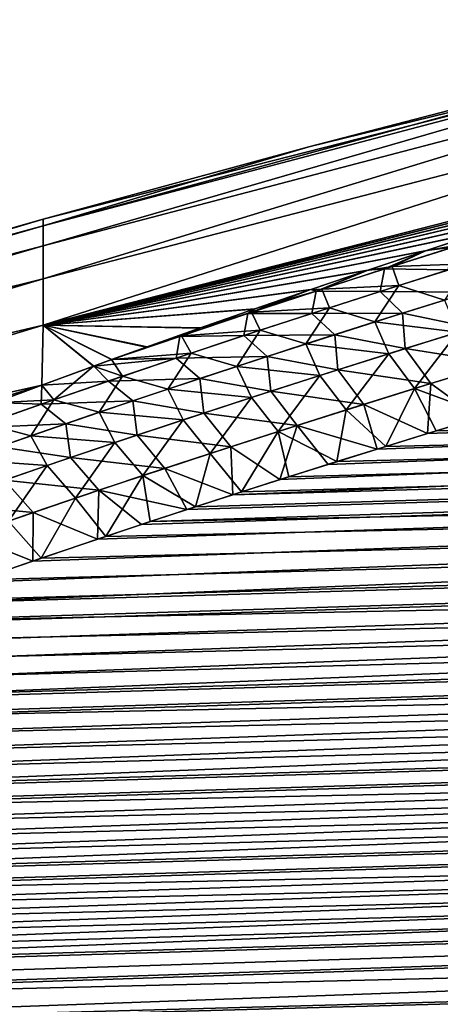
# Model space of a CAD drawing. Header units: metres. Extents: x -61 to 49, y -32 to 32.
# Tile 229 of 256: x 13.43 to 14.94, y 17.77 to 21.29. Entities that reach past the tile are written whole.
import ezdxf

# ---------------------------------------------------------------- set-up
doc = ezdxf.new("R2010")
doc.units = ezdxf.units.M
doc.layers.add('solid_K_27_40_10_000Y34', color=7, linetype='CONTINUOUS')

msp = doc.modelspace()

# ---------------------------------------------------------------- linework, layer by layer
at = {"layer": 'solid_K_27_40_10_000Y34'}
for points in [[(13.518478, 20.553335, 0.988504), (16.214842, 21.28916), (14.467908, 20.835169)], [(13.518478, 20.553335, 0.988504), (16.214842, 21.264019, 1.034321), (16.214842, 21.28916)], [(14.467908, 20.835169), (16.214842, 21.28916), (16.214842, 21.264019, -1.034322)], [(16.214842, 21.264019, -1.034322), (13.518478, 20.482119, -1.974725), (13.518478, 20.553335, -0.988504)], [(16.214842, 21.264019, -1.034322), (16.214842, 21.188656, -2.066201), (13.518478, 20.482119, -1.974725)], [(16.214842, 21.264019, -1.034322), (13.518478, 20.553335, -0.988504), (13.518478, 20.577093)], [(14.467908, 20.835169), (16.214842, 21.264019, -1.034322), (13.518478, 20.577093)], [(13.518478, 20.482119, 1.974725), (16.214842, 21.188656, 2.066198), (16.214842, 21.264019, 1.034321)], [(13.518478, 20.553335, 0.988504), (13.518478, 20.482119, 1.974725), (16.214842, 21.264019, 1.034321)], [(16.214842, 21.188656, -2.066201), (13.518478, 20.363607, -2.956387), (13.518478, 20.482119, -1.974725)], [(16.214842, 21.188656, -2.066201), (16.214842, 21.063248, -3.0932), (13.518478, 20.363607, -2.956387)], [(13.518478, 20.363607, 2.956387), (16.214842, 21.06325, 3.093196), (16.214842, 21.188656, 2.066198)], [(13.518478, 20.482119, 1.974725), (13.518478, 20.363607, 2.956387), (16.214842, 21.188656, 2.066198)], [(13.518478, 20.198074, 3.931222), (16.209599, 20.886896, 4.11213), (16.214842, 21.06325, 3.093196)], [(13.518478, 20.363607, 2.956387), (13.518478, 20.198074, 3.931222), (16.214842, 21.06325, 3.093196)], [(16.214842, 21.063248, -3.0932), (13.518478, 20.198074, -3.931222), (13.518478, 20.363607, -2.956387)], [(16.214842, 21.063248, -3.0932), (16.209627, 20.886902, -4.112137), (13.518478, 20.198074, -3.931222)], [(16.209627, 20.886902, -4.112137), (15.987017, 20.81838, -4.167817), (13.518478, 20.198074, -3.931222)], [(13.518478, 20.198074, 3.931222), (15.988686, 20.818901, 4.167377), (16.209599, 20.886896, 4.11213)], [(13.518478, 20.553335, 0.988504), (14.467908, 20.835169), (13.518478, 20.577093)], [(13.518478, 20.198074, 3.931222), (15.771955, 20.75132, 4.222732), (15.988686, 20.818901, 4.167377)], [(15.987017, 20.81838, -4.167817), (15.768649, 20.750278, -4.223606), (13.518478, 20.198074, -3.931222)], [(13.518478, 20.198074, 3.931222), (15.542983, 20.67889, 4.282823), (15.771955, 20.75132, 4.222732)], [(15.768649, 20.750278, -4.223606), (15.539673, 20.677832, -4.28372), (13.518478, 20.198074, -3.931222)], [(42.509029, 20.755569, 5.994115), (14.364608, 19.647287, 5.749372), (14.19653, 19.593441, 5.794335)], [(42.636452, 20.410013, 6.333958), (42.509029, 20.755569, 5.994115), (14.19653, 19.593441, 5.794335)], [(42.509029, 20.755569, 5.994115), (14.536304, 19.701576, 5.704511), (14.364608, 19.647287, 5.749372)], [(42.509029, 20.755569, 5.994115), (14.711791, 19.756304, 5.659766), (14.536304, 19.701576, 5.704511)], [(42.509029, 20.755569, 5.994115), (14.891125, 19.81147, 5.615145), (14.711791, 19.756304, 5.659766)], [(42.509029, 20.755569, 5.994115), (15.073928, 19.867092, 5.570616), (14.891125, 19.81147, 5.615145)], [(13.518478, 20.198074, 3.931222), (15.319433, 20.607101, 4.343229), (15.542983, 20.67889, 4.282823)], [(15.539673, 20.677832, -4.28372), (15.316115, 20.606026, -4.34415), (13.518478, 20.198074, -3.931222)], [(13.518478, 20.198074, 3.931222), (15.101066, 20.535933, 4.403878), (15.319433, 20.607101, 4.343229)], [(15.316115, 20.606026, -4.34415), (15.097734, 20.534838, -4.404824), (13.518478, 20.198074, -3.931222)], [(10.838671, 19.778595, 1.023325), (13.518478, 20.577093), (11.593779, 20.029156)], [(10.838671, 19.778595, 1.023325), (13.518478, 20.553335, 0.988504), (13.518478, 20.577093)], [(11.593779, 20.029156), (13.518478, 20.577093), (13.518478, 20.553335, -0.988504)], [(13.518478, 20.553335, -0.988504), (10.838671, 19.778593, -1.023357), (10.838671, 19.80505)], [(13.518478, 20.553335, -0.988504), (13.518478, 20.482119, -1.974725), (10.838671, 19.778593, -1.023357)], [(11.593779, 20.029156), (13.518478, 20.553335, -0.988504), (10.838671, 19.80505)], [(10.838671, 19.778595, 1.023325), (13.518478, 20.482119, 1.974725), (13.518478, 20.553335, 0.988504)], [(13.518478, 20.198074, 3.931222), (14.88764, 20.465363, 4.464697), (15.101066, 20.535933, 4.403878)], [(15.097734, 20.534838, -4.404824), (14.884292, 20.464247, -4.46567), (13.518478, 20.198074, -3.931222)], [(15.017123, 20.488367, -4.511645), (14.884292, 20.464247, -4.46567), (15.097734, 20.534838, -4.404824)], [(14.982128, 20.477297, 4.519464), (15.101066, 20.535933, 4.403878), (14.88764, 20.465363, 4.464697)], [(13.518478, 20.482119, -1.974725), (10.838671, 19.699293, -2.043981), (10.838671, 19.778593, -1.023357)], [(13.518478, 20.482119, -1.974725), (13.518478, 20.363607, -2.956387), (10.838671, 19.699293, -2.043981)], [(10.838671, 19.699299, 2.043917), (13.518478, 20.363607, 2.956387), (13.518478, 20.482119, 1.974725)], [(10.838671, 19.778595, 1.023325), (10.838671, 19.699299, 2.043917), (13.518478, 20.482119, 1.974725)], [(13.518478, 20.198074, 3.931222), (14.678919, 20.395367, 4.525613), (14.88764, 20.465363, 4.464697)], [(14.884292, 20.464247, -4.46567), (14.675548, 20.394228, -4.526616), (13.518478, 20.198074, -3.931222)], [(14.765376, 20.408329, -4.568198), (14.675548, 20.394228, -4.526616), (14.884292, 20.464247, -4.46567)], [(14.737501, 20.399363, 4.574621), (14.88764, 20.465363, 4.464697), (14.678919, 20.395367, 4.525613)], [(14.737501, 20.399363, 4.574621), (14.982128, 20.477297, 4.519464), (14.88764, 20.465363, 4.464697)], [(14.965759, 20.395897, 4.760696), (14.982128, 20.477297, 4.519464), (14.737501, 20.399363, 4.574621)], [(15.017123, 20.488367, -4.511645), (14.765376, 20.408329, -4.568198), (14.884292, 20.464247, -4.46567)], [(15.036753, 20.418182, -4.744556), (14.765376, 20.408329, -4.568198), (15.017123, 20.488367, -4.511645)], [(42.636452, 20.410013, 6.333958), (13.258225, 19.279806, 6.065614), (13.042095, 19.203915, 6.133772)], [(42.750927, 20.074867, 6.681256), (42.636452, 20.410013, 6.333958), (13.042095, 19.203915, 6.133772)], [(42.636452, 20.410013, 6.333958), (13.481483, 19.356705, 5.997566), (13.258225, 19.279806, 6.065614)], [(42.636452, 20.410013, 6.333958), (13.71236, 19.434605, 5.929671), (13.481483, 19.356705, 5.997566)], [(13.518478, 20.198074, 3.931222), (14.474664, 20.325922, 4.586555), (14.678919, 20.395367, 4.525613)], [(14.675548, 20.394228, -4.526616), (14.471263, 20.324757, -4.587589), (13.518478, 20.198074, -3.931222)], [(42.636452, 20.410013, 6.333958), (13.870566, 19.487095, 5.8845), (13.71236, 19.434605, 5.929671)], [(42.636452, 20.410013, 6.333958), (14.031906, 19.540043, 5.839382), (13.870566, 19.487095, 5.8845)], [(42.636478, 20.409943, -6.334029), (13.901021, 19.497154, -5.875891), (14.062583, 19.550043, -5.83091)], [(42.636478, 20.409943, -6.334029), (42.750957, 20.074774, -6.681355), (13.901021, 19.497154, -5.875891)], [(42.636452, 20.410013, 6.333958), (14.19653, 19.593441, 5.794335), (14.031906, 19.540043, 5.839382)], [(42.636478, 20.409943, -6.334029), (14.062583, 19.550043, -5.83091), (14.227421, 19.603382, -5.786)], [(42.636478, 20.409943, -6.334029), (14.227421, 19.603382, -5.786), (14.395702, 19.657164, -5.741176)], [(42.636478, 20.409943, -6.334029), (14.395702, 19.657164, -5.741176), (14.567595, 19.711388, -5.696455)], [(14.514148, 20.327099, -4.626443), (14.471263, 20.324757, -4.587589), (14.675548, 20.394228, -4.526616)], [(14.49336, 20.320311, 4.631369), (14.678919, 20.395367, 4.525613), (14.474664, 20.325922, 4.586555)], [(14.49336, 20.320311, 4.631369), (14.737501, 20.399363, 4.574621), (14.678919, 20.395367, 4.525613)], [(14.721861, 20.318823, 4.816517), (14.737501, 20.399363, 4.574621), (14.49336, 20.320311, 4.631369)], [(14.765376, 20.408329, -4.568198), (14.514148, 20.327099, -4.626443), (14.675548, 20.394228, -4.526616)], [(14.788536, 20.340096, -4.800895), (14.514148, 20.327099, -4.626443), (14.765376, 20.408329, -4.568198)], [(42.636478, 20.409943, -6.334029), (14.567595, 19.711388, -5.696455), (14.743263, 19.766048, -5.651849)], [(14.721861, 20.318823, 4.816517), (14.965759, 20.395897, 4.760696), (14.737501, 20.399363, 4.574621)], [(14.721861, 20.318823, 4.816517), (15.04443, 20.316687, 4.971976), (14.965759, 20.395897, 4.760696)], [(42.636478, 20.409943, -6.334029), (14.743263, 19.766048, -5.651849), (14.92277, 19.821144, -5.607368)], [(15.036753, 20.418182, -4.744556), (14.788536, 20.340096, -4.800895), (14.765376, 20.408329, -4.568198)], [(14.951755, 20.288095, -4.992834), (14.788536, 20.340096, -4.800895), (15.036753, 20.418182, -4.744556)], [(42.636478, 20.409943, -6.334029), (14.92277, 19.821144, -5.607368), (15.105734, 19.876692, -5.562979)], [(13.518478, 20.363607, -2.956387), (10.838671, 19.567362, -3.059143), (10.838671, 19.699293, -2.043981)], [(13.518478, 20.363607, -2.956387), (13.518478, 20.198074, -3.931222), (10.838671, 19.567362, -3.059143)], [(10.838671, 19.567377, 3.059048), (13.518478, 20.198074, 3.931222), (13.518478, 20.363607, 2.956387)], [(10.838671, 19.699299, 2.043917), (10.838671, 19.567377, 3.059048), (13.518478, 20.363607, 2.956387)], [(13.518478, 20.198074, 3.931222), (14.275049, 20.25708, 4.6476), (14.474664, 20.325922, 4.586555)], [(14.471263, 20.324757, -4.587589), (14.271614, 20.255886, -4.648668), (13.518478, 20.198074, -3.931222)], [(14.24973, 20.240097, 4.689786), (14.49336, 20.320311, 4.631369), (14.275049, 20.25708, 4.6476)], [(14.47851, 20.240654, 4.873939), (14.49336, 20.320311, 4.631369), (14.24973, 20.240097, 4.689786)], [(14.514148, 20.327099, -4.626443), (14.26346, 20.244646, -4.686453), (14.471263, 20.324757, -4.587589)], [(14.540886, 20.260876, -4.858885), (14.26346, 20.244646, -4.686453), (14.514148, 20.327099, -4.626443)], [(14.26346, 20.244646, -4.686453), (14.271614, 20.255886, -4.648668), (14.471263, 20.324757, -4.587589)], [(14.49336, 20.320311, 4.631369), (14.474664, 20.325922, 4.586555), (14.275049, 20.25708, 4.6476)], [(14.47851, 20.240654, 4.873939), (14.721861, 20.318823, 4.816517), (14.49336, 20.320311, 4.631369)], [(14.47851, 20.240654, 4.873939), (14.802052, 20.241142, 5.027789), (14.721861, 20.318823, 4.816517)], [(14.788536, 20.340096, -4.800895), (14.540886, 20.260876, -4.858885), (14.514148, 20.327099, -4.626443)], [(14.703851, 20.21032, -5.050622), (14.540886, 20.260876, -4.858885), (14.788536, 20.340096, -4.800895)], [(14.951755, 20.288095, -4.992834), (14.703851, 20.21032, -5.050622), (14.788536, 20.340096, -4.800895)], [(14.721861, 20.318823, 4.816517), (14.802052, 20.241142, 5.027789), (15.04443, 20.316687, 4.971976)], [(14.999772, 20.173326, -5.199682), (14.703851, 20.21032, -5.050622), (14.951755, 20.288095, -4.992834)], [(15.053393, 20.189566, 5.187603), (15.04443, 20.316687, 4.971976), (14.802052, 20.241142, 5.027789)], [(13.518478, 20.198074, 3.931222), (14.080377, 20.188921, 4.70887), (14.275049, 20.25708, 4.6476)], [(14.271614, 20.255886, -4.648668), (14.0769, 20.187696, -4.709974), (13.518478, 20.198074, -3.931222)], [(14.26346, 20.244646, -4.686453), (14.0769, 20.187696, -4.709974), (14.271614, 20.255886, -4.648668)], [(14.24973, 20.240097, 4.689786), (14.275049, 20.25708, 4.6476), (14.080377, 20.188921, 4.70887)], [(14.540886, 20.260876, -4.858885), (14.29383, 20.180492, -4.918593), (14.26346, 20.244646, -4.686453)], [(14.456599, 20.131424, -5.110101), (14.29383, 20.180492, -4.918593), (14.540886, 20.260876, -4.858885)], [(14.703851, 20.21032, -5.050622), (14.456599, 20.131424, -5.110101), (14.540886, 20.260876, -4.858885)], [(14.006647, 20.158682, 4.74996), (14.24973, 20.240097, 4.689786), (14.080377, 20.188921, 4.70887)], [(14.235744, 20.161346, 4.933044), (14.24973, 20.240097, 4.689786), (14.006647, 20.158682, 4.74996)], [(14.26346, 20.244646, -4.686453), (14.01334, 20.160931, -4.748299), (14.0769, 20.187696, -4.709974)], [(14.29383, 20.180492, -4.918593), (14.01334, 20.160931, -4.748299), (14.26346, 20.244646, -4.686453)], [(14.235744, 20.161346, 4.933044), (14.560277, 20.164545, 5.085178), (14.47851, 20.240654, 4.873939)], [(14.235744, 20.161346, 4.933044), (14.47851, 20.240654, 4.873939), (14.24973, 20.240097, 4.689786)], [(14.47851, 20.240654, 4.873939), (14.560277, 20.164545, 5.085178), (14.802052, 20.241142, 5.027789)], [(14.812084, 20.114977, 5.244162), (14.802052, 20.241142, 5.027789), (14.560277, 20.164545, 5.085178)], [(14.812084, 20.114977, 5.244162), (15.053393, 20.189566, 5.187603), (14.802052, 20.241142, 5.027789)], [(13.518478, 20.198074, -3.931222), (10.838671, 19.383152, -4.066132), (10.838671, 19.567362, -3.059143)], [(13.518478, 20.198074, -3.931222), (13.514477, 19.984877, -4.89653), (10.838671, 19.383152, -4.066132)], [(10.838671, 19.383179, 4.066006), (13.514521, 19.984886, 4.89654), (13.518478, 20.198074, 3.931222)], [(10.838671, 19.567377, 3.059048), (10.838671, 19.383179, 4.066006), (13.518478, 20.198074, 3.931222)], [(13.698479, 20.052204, -4.833975), (13.514477, 19.984877, -4.89653), (13.518478, 20.198074, -3.931222)], [(13.518478, 20.198074, 3.931222), (13.514521, 19.984886, 4.89654), (13.700219, 20.052832, 4.833411)], [(13.76338, 20.075724, -4.812258), (13.698479, 20.052204, -4.833975), (13.518478, 20.198074, -3.931222)], [(13.886905, 20.120165, -4.771437), (13.76338, 20.075724, -4.812258), (13.518478, 20.198074, -3.931222)], [(14.0769, 20.187696, -4.709974), (13.886905, 20.120165, -4.771437), (13.518478, 20.198074, -3.931222)], [(13.518478, 20.198074, 3.931222), (13.890429, 20.121424, 4.770297), (14.080377, 20.188921, 4.70887)], [(13.518478, 20.198074, 3.931222), (13.763698, 20.075834, 4.812171), (13.890429, 20.121424, 4.770297)], [(13.518478, 20.198074, 3.931222), (13.700219, 20.052832, 4.833411), (13.763698, 20.075834, 4.812171)], [(14.01334, 20.160931, -4.748299), (13.886905, 20.120165, -4.771437), (14.0769, 20.187696, -4.709974)], [(14.006647, 20.158682, 4.74996), (14.080377, 20.188921, 4.70887), (13.890429, 20.121424, 4.770297)], [(14.29383, 20.180492, -4.918593), (14.047398, 20.098909, -4.980092), (14.01334, 20.160931, -4.748299)], [(14.210032, 20.05138, -5.171336), (14.047398, 20.098909, -4.980092), (14.29383, 20.180492, -4.918593)], [(14.456599, 20.131424, -5.110101), (14.210032, 20.05138, -5.171336), (14.29383, 20.180492, -4.918593)], [(14.753269, 20.096827, -5.257886), (14.456599, 20.131424, -5.110101), (14.703851, 20.21032, -5.050622)], [(14.999772, 20.173326, -5.199682), (14.753269, 20.096827, -5.257886), (14.703851, 20.21032, -5.050622)], [(15.143144, 20.063015, 5.369508), (15.053393, 20.189566, 5.187603), (14.812084, 20.114977, 5.244162)], [(14.01334, 20.160931, -4.748299), (13.76338, 20.075724, -4.812258), (13.886905, 20.120165, -4.771437)], [(14.047398, 20.098909, -4.980092), (13.76338, 20.075724, -4.812258), (14.01334, 20.160931, -4.748299)], [(14.006647, 20.158682, 4.74996), (13.890429, 20.121424, 4.770297), (13.763698, 20.075834, 4.812171)], [(13.993601, 20.08086, 4.993919), (14.006647, 20.158682, 4.74996), (13.763698, 20.075834, 4.812171)], [(13.993601, 20.08086, 4.993919), (14.319146, 20.086863, 5.14422), (14.235744, 20.161346, 4.933044)], [(13.993601, 20.08086, 4.993919), (14.235744, 20.161346, 4.933044), (14.006647, 20.158682, 4.74996)], [(14.235744, 20.161346, 4.933044), (14.319146, 20.086863, 5.14422), (14.560277, 20.164545, 5.085178)], [(14.571452, 20.039366, 5.302303), (14.560277, 20.164545, 5.085178), (14.319146, 20.086863, 5.14422)], [(14.571452, 20.039366, 5.302303), (14.812084, 20.114977, 5.244162), (14.560277, 20.164545, 5.085178)], [(14.845117, 19.972134, -5.440029), (14.753269, 20.096827, -5.257886), (14.999772, 20.173326, -5.199682)], [(15.089885, 20.047129, -5.381654), (14.845117, 19.972134, -5.440029), (14.999772, 20.173326, -5.199682)], [(14.507488, 20.019249, -5.317766), (14.210032, 20.05138, -5.171336), (14.456599, 20.131424, -5.110101)], [(14.753269, 20.096827, -5.257886), (14.507488, 20.019249, -5.317766), (14.456599, 20.131424, -5.110101)], [(14.903518, 19.989887, 5.42624), (14.812084, 20.114977, 5.244162), (14.571452, 20.039366, 5.302303)], [(14.903518, 19.989887, 5.42624), (15.143144, 20.063015, 5.369508), (14.812084, 20.114977, 5.244162)], [(42.750927, 20.074867, 6.681256), (12.245029, 18.910406, 6.407052), (12.061996, 18.839525, 6.47545)], [(42.852894, 19.749968, 7.035961), (42.750927, 20.074867, 6.681256), (12.061996, 18.839525, 6.47545)], [(42.750927, 20.074867, 6.681256), (12.434184, 18.982286, 6.338652), (12.245029, 18.910406, 6.407052)], [(42.750927, 20.074867, 6.681256), (12.629896, 19.055162, 6.270288), (12.434184, 18.982286, 6.338652)], [(42.750927, 20.074867, 6.681256), (12.8326, 19.129036, 6.201996), (12.629896, 19.055162, 6.270288)], [(42.750927, 20.074867, 6.681256), (13.042095, 19.203915, 6.133772), (12.8326, 19.129036, 6.201996)], [(42.750957, 20.074774, -6.681355), (12.861274, 19.139393, -6.192499), (13.071184, 19.214222, -6.124456)], [(42.750957, 20.074774, -6.681355), (42.852932, 19.749851, -7.03609), (12.861274, 19.139393, -6.192499)], [(42.750957, 20.074774, -6.681355), (13.071184, 19.214222, -6.124456), (13.287711, 19.290056, -6.056485)], [(42.750957, 20.074774, -6.681355), (13.287711, 19.290056, -6.056485), (13.511348, 19.366888, -5.988629)], [(42.750957, 20.074774, -6.681355), (13.511348, 19.366888, -5.988629), (13.742586, 19.444715, -5.92093)], [(13.801632, 20.016079, -5.043479), (13.698479, 20.052204, -4.833975), (13.76338, 20.075724, -4.812258)], [(13.993601, 20.08086, 4.993919), (13.763698, 20.075834, 4.812171), (13.700219, 20.052832, 4.833411)], [(13.752116, 19.999153, 5.05665), (13.993601, 20.08086, 4.993919), (13.700219, 20.052832, 4.833411)], [(42.750957, 20.074774, -6.681355), (13.742586, 19.444715, -5.92093), (13.901021, 19.497154, -5.875891)], [(13.752116, 19.999153, 5.05665), (14.078701, 20.008051, 5.204999), (13.993601, 20.08086, 4.993919)], [(14.047398, 20.098909, -4.980092), (13.801632, 20.016079, -5.043479), (13.76338, 20.075724, -4.812258)], [(13.964194, 19.970142, -5.234415), (13.801632, 20.016079, -5.043479), (14.047398, 20.098909, -4.980092)], [(14.210032, 20.05138, -5.171336), (13.964194, 19.970142, -5.234415), (14.047398, 20.098909, -4.980092)], [(13.993601, 20.08086, 4.993919), (14.078701, 20.008051, 5.204999), (14.319146, 20.086863, 5.14422)], [(14.331547, 19.9627, 5.362104), (14.319146, 20.086863, 5.14422), (14.078701, 20.008051, 5.204999)], [(14.331547, 19.9627, 5.362104), (14.571452, 20.039366, 5.302303), (14.319146, 20.086863, 5.14422)], [(14.601135, 19.896114, -5.500051), (14.507488, 20.019249, -5.317766), (14.753269, 20.096827, -5.257886)], [(14.845117, 19.972134, -5.440029), (14.601135, 19.896114, -5.500051), (14.753269, 20.096827, -5.257886)], [(13.556582, 19.93195, -5.108859), (13.514477, 19.984877, -4.89653), (13.698479, 20.052204, -4.833975)], [(13.752116, 19.999153, 5.05665), (13.700219, 20.052832, 4.833411), (13.514521, 19.984886, 4.89654)], [(13.801632, 20.016079, -5.043479), (13.556582, 19.93195, -5.108859), (13.698479, 20.052204, -4.833975)], [(14.262465, 19.940567, -5.379388), (13.964194, 19.970142, -5.234415), (14.210032, 20.05138, -5.171336)], [(14.507488, 20.019249, -5.317766), (14.262465, 19.940567, -5.379388), (14.210032, 20.05138, -5.171336)], [(14.66463, 19.915787, 5.484529), (14.571452, 20.039366, 5.302303), (14.331547, 19.9627, 5.362104)], [(14.66463, 19.915787, 5.484529), (14.903518, 19.989887, 5.42624), (14.571452, 20.039366, 5.302303)], [(15.089885, 20.047129, -5.381654), (15.105734, 19.876692, -5.562979), (14.845117, 19.972134, -5.440029)], [(14.903518, 19.989887, 5.42624), (15.073928, 19.867092, 5.570616), (15.143144, 20.063015, 5.369508)], [(13.719141, 19.887667, -5.299439), (13.556582, 19.93195, -5.108859), (13.801632, 20.016079, -5.043479)], [(13.964194, 19.970142, -5.234415), (13.719141, 19.887667, -5.299439), (13.801632, 20.016079, -5.043479)], [(13.752116, 19.999153, 5.05665), (13.838984, 19.928076, 5.267596), (14.078701, 20.008051, 5.204999)], [(14.092414, 19.884941, 5.423645), (14.078701, 20.008051, 5.204999), (13.838984, 19.928076, 5.267596)], [(14.092414, 19.884941, 5.423645), (14.331547, 19.9627, 5.362104), (14.078701, 20.008051, 5.204999)], [(14.357983, 19.819044, -5.561785), (14.262465, 19.940567, -5.379388), (14.507488, 20.019249, -5.317766)], [(14.601135, 19.896114, -5.500051), (14.357983, 19.819044, -5.561785), (14.507488, 20.019249, -5.317766)], [(10.838671, 19.147196, 5.062102), (13.346774, 19.92267, 4.954808), (13.514521, 19.984886, 4.89654)], [(10.838671, 19.383179, 4.066006), (10.838671, 19.147196, 5.062102), (13.514521, 19.984886, 4.89654)], [(13.514477, 19.984877, -4.89653), (13.343087, 19.921299, -4.956078), (10.838671, 19.383152, -4.066132)], [(13.556582, 19.93195, -5.108859), (13.343087, 19.921299, -4.956078), (13.514477, 19.984877, -4.89653)], [(13.511329, 19.916182, 5.121323), (13.514521, 19.984886, 4.89654), (13.346774, 19.92267, 4.954808)], [(13.511329, 19.916182, 5.121323), (13.752116, 19.999153, 5.05665), (13.514521, 19.984886, 4.89654)], [(13.511329, 19.916182, 5.121323), (13.838984, 19.928076, 5.267596), (13.752116, 19.999153, 5.05665)], [(14.018257, 19.860741, -5.442839), (13.719141, 19.887667, -5.299439), (13.964194, 19.970142, -5.234415)], [(14.262465, 19.940567, -5.379388), (14.018257, 19.860741, -5.442839), (13.964194, 19.970142, -5.234415)], [(14.845117, 19.972134, -5.440029), (14.743263, 19.766048, -5.651849), (14.601135, 19.896114, -5.500051)], [(14.66463, 19.915787, 5.484529), (14.891125, 19.81147, 5.615145), (14.903518, 19.989887, 5.42624)], [(14.845117, 19.972134, -5.440029), (14.92277, 19.821144, -5.607368), (14.743263, 19.766048, -5.651849)], [(14.845117, 19.972134, -5.440029), (15.105734, 19.876692, -5.562979), (14.92277, 19.821144, -5.607368)], [(14.903518, 19.989887, 5.42624), (14.891125, 19.81147, 5.615145), (15.073928, 19.867092, 5.570616)], [(13.556582, 19.93195, -5.108859), (13.312294, 19.84647, -5.176338), (13.343087, 19.921299, -4.956078)], [(13.474925, 19.803902, -5.366511), (13.312294, 19.84647, -5.176338), (13.556582, 19.93195, -5.108859)], [(13.719141, 19.887667, -5.299439), (13.474925, 19.803902, -5.366511), (13.556582, 19.93195, -5.108859)], [(14.115717, 19.740887, -5.625313), (14.018257, 19.860741, -5.442839), (14.262465, 19.940567, -5.379388)], [(14.426533, 19.840681, 5.54445), (14.331547, 19.9627, 5.362104), (14.092414, 19.884941, 5.423645)], [(14.357983, 19.819044, -5.561785), (14.115717, 19.740887, -5.625313), (14.262465, 19.940567, -5.379388)], [(14.426533, 19.840681, 5.54445), (14.66463, 19.915787, 5.484529), (14.331547, 19.9627, 5.362104)], [(13.271276, 19.831905, 5.188025), (13.511329, 19.916182, 5.121323), (13.346774, 19.92267, 4.954808)], [(13.271276, 19.831905, 5.188025), (13.600039, 19.846895, 5.332095), (13.511329, 19.916182, 5.121323)], [(13.511329, 19.916182, 5.121323), (13.600039, 19.846895, 5.332095), (13.838984, 19.928076, 5.267596)], [(13.854102, 19.806059, 5.487005), (13.838984, 19.928076, 5.267596), (13.600039, 19.846895, 5.332095)], [(13.854102, 19.806059, 5.487005), (14.092414, 19.884941, 5.423645), (13.838984, 19.928076, 5.267596)], [(14.601135, 19.896114, -5.500051), (14.567595, 19.711388, -5.696455), (14.357983, 19.819044, -5.561785)], [(14.426533, 19.840681, 5.54445), (14.711791, 19.756304, 5.659766), (14.66463, 19.915787, 5.484529)], [(14.601135, 19.896114, -5.500051), (14.743263, 19.766048, -5.651849), (14.567595, 19.711388, -5.696455)], [(14.66463, 19.915787, 5.484529), (14.711791, 19.756304, 5.659766), (14.891125, 19.81147, 5.615145)], [(13.774922, 19.779728, -5.508216), (13.474925, 19.803902, -5.366511), (13.719141, 19.887667, -5.299439)], [(14.018257, 19.860741, -5.442839), (13.774922, 19.779728, -5.508216), (13.719141, 19.887667, -5.299439)], [(13.874406, 19.661604, -5.690728), (13.774922, 19.779728, -5.508216), (14.018257, 19.860741, -5.442839)], [(14.18928, 19.764542, 5.606076), (14.092414, 19.884941, 5.423645), (13.854102, 19.806059, 5.487005)], [(14.115717, 19.740887, -5.625313), (13.874406, 19.661604, -5.690728), (14.018257, 19.860741, -5.442839)], [(14.18928, 19.764542, 5.606076), (14.426533, 19.840681, 5.54445), (14.092414, 19.884941, 5.423645)], [(13.474925, 19.803902, -5.366511), (13.231603, 19.718801, -5.435736), (13.312294, 19.84647, -5.176338)], [(13.271276, 19.831905, 5.188025), (13.361906, 19.764475, 5.398579), (13.600039, 19.846895, 5.332095)], [(13.61666, 19.726013, 5.552263), (13.600039, 19.846895, 5.332095), (13.361906, 19.764475, 5.398579)], [(13.61666, 19.726013, 5.552263), (13.854102, 19.806059, 5.487005), (13.600039, 19.846895, 5.332095)], [(14.18928, 19.764542, 5.606076), (14.364608, 19.647287, 5.749372), (14.426533, 19.840681, 5.54445)], [(14.426533, 19.840681, 5.54445), (14.364608, 19.647287, 5.749372), (14.536304, 19.701576, 5.704511)], [(14.426533, 19.840681, 5.54445), (14.536304, 19.701576, 5.704511), (14.711791, 19.756304, 5.659766)], [(13.532522, 19.697481, -5.575618), (13.231603, 19.718801, -5.435736), (13.474925, 19.803902, -5.366511)], [(13.774922, 19.779728, -5.508216), (13.532522, 19.697481, -5.575618), (13.474925, 19.803902, -5.366511)], [(13.952924, 19.687334, 5.669485), (13.854102, 19.806059, 5.487005), (13.61666, 19.726013, 5.552263)], [(13.952924, 19.687334, 5.669485), (14.18928, 19.764542, 5.606076), (13.854102, 19.806059, 5.487005)], [(14.357983, 19.819044, -5.561785), (14.227421, 19.603382, -5.786), (14.115717, 19.740887, -5.625313)], [(14.357983, 19.819044, -5.561785), (14.395702, 19.657164, -5.741176), (14.227421, 19.603382, -5.786)], [(14.357983, 19.819044, -5.561785), (14.567595, 19.711388, -5.696455), (14.395702, 19.657164, -5.741176)], [(13.380135, 19.644773, 5.619501), (13.61666, 19.726013, 5.552263), (13.361906, 19.764475, 5.398579)], [(13.634119, 19.58116, -5.758122), (13.532522, 19.697481, -5.575618), (13.774922, 19.779728, -5.508216)], [(13.874406, 19.661604, -5.690728), (13.634119, 19.58116, -5.758122), (13.774922, 19.779728, -5.508216)], [(13.952924, 19.687334, 5.669485), (14.19653, 19.593441, 5.794335), (14.18928, 19.764542, 5.606076)], [(14.18928, 19.764542, 5.606076), (14.19653, 19.593441, 5.794335), (14.364608, 19.647287, 5.749372)], [(42.852894, 19.749968, 7.035961), (11.39127, 18.565866, 6.748861), (11.237962, 18.499907, 6.817056)], [(42.942341, 19.435465, 7.397696), (42.852894, 19.749968, 7.035961), (11.237962, 18.499907, 6.817056)], [(42.852894, 19.749968, 7.035961), (11.550086, 18.632807, 6.680578), (11.39127, 18.565866, 6.748861)], [(42.852894, 19.749968, 7.035961), (11.714554, 18.700729, 6.612224), (11.550086, 18.632807, 6.680578)], [(42.852894, 19.749968, 7.035961), (11.885065, 18.769636, 6.543836), (11.714554, 18.700729, 6.612224)], [(42.852894, 19.749968, 7.035961), (12.061996, 18.839525, 6.47545), (11.885065, 18.769636, 6.543836)], [(42.852932, 19.749851, -7.03609), (11.911407, 18.780127, -6.53351), (12.088845, 18.849998, -6.465284)], [(42.852932, 19.749851, -7.03609), (42.942379, 19.435326, -7.39786), (11.911407, 18.780127, -6.53351)], [(42.852932, 19.749851, -7.03609), (12.088845, 18.849998, -6.465284), (12.272363, 18.920858, -6.397048)], [(42.852932, 19.749851, -7.03609), (12.272363, 18.920858, -6.397048), (12.461983, 18.992714, -6.328812)], [(42.852932, 19.749851, -7.03609), (12.461983, 18.992714, -6.328812), (12.658141, 19.065559, -6.260615)], [(42.852932, 19.749851, -7.03609), (12.658141, 19.065559, -6.260615), (12.861274, 19.139393, -6.192499)], [(13.717519, 19.60903, 5.734752), (13.61666, 19.726013, 5.552263), (13.380135, 19.644773, 5.619501)], [(13.717519, 19.60903, 5.734752), (13.952924, 19.687334, 5.669485), (13.61666, 19.726013, 5.552263)], [(14.115717, 19.740887, -5.625313), (14.062583, 19.550043, -5.83091), (13.874406, 19.661604, -5.690728)], [(14.115717, 19.740887, -5.625313), (14.227421, 19.603382, -5.786), (14.062583, 19.550043, -5.83091)], [(13.532522, 19.697481, -5.575618), (13.29112, 19.61396, -5.645143), (13.231603, 19.718801, -5.435736)], [(13.394923, 19.499512, -5.827589), (13.29112, 19.61396, -5.645143), (13.532522, 19.697481, -5.575618)], [(13.634119, 19.58116, -5.758122), (13.394923, 19.499512, -5.827589), (13.532522, 19.697481, -5.575618)], [(13.717519, 19.60903, 5.734752), (14.031906, 19.540043, 5.839382), (13.952924, 19.687334, 5.669485)], [(13.952924, 19.687334, 5.669485), (14.031906, 19.540043, 5.839382), (14.19653, 19.593441, 5.794335)], [(13.874406, 19.661604, -5.690728), (13.742586, 19.444715, -5.92093), (13.634119, 19.58116, -5.758122)], [(13.874406, 19.661604, -5.690728), (13.901021, 19.497154, -5.875891), (13.742586, 19.444715, -5.92093)], [(13.874406, 19.661604, -5.690728), (14.062583, 19.550043, -5.83091), (13.901021, 19.497154, -5.875891)], [(13.483118, 19.529596, 5.801953), (13.380135, 19.644773, 5.619501), (13.144595, 19.56229, 5.688823)], [(13.483118, 19.529596, 5.801953), (13.717519, 19.60903, 5.734752), (13.380135, 19.644773, 5.619501)], [(13.634119, 19.58116, -5.758122), (13.511348, 19.366888, -5.988629), (13.394923, 19.499512, -5.827589)], [(13.483118, 19.529596, 5.801953), (13.71236, 19.434605, 5.929671), (13.717519, 19.60903, 5.734752)], [(13.634119, 19.58116, -5.758122), (13.742586, 19.444715, -5.92093), (13.511348, 19.366888, -5.988629)], [(13.717519, 19.60903, 5.734752), (13.71236, 19.434605, 5.929671), (13.870566, 19.487095, 5.8845)], [(13.717519, 19.60903, 5.734752), (13.870566, 19.487095, 5.8845), (14.031906, 19.540043, 5.839382)], [(13.249797, 19.448992, 5.871187), (13.483118, 19.529596, 5.801953), (13.144595, 19.56229, 5.688823)], [(13.249797, 19.448992, 5.871187), (13.481483, 19.356705, 5.997566), (13.483118, 19.529596, 5.801953)], [(13.483118, 19.529596, 5.801953), (13.481483, 19.356705, 5.997566), (13.71236, 19.434605, 5.929671)], [(13.394923, 19.499512, -5.827589), (13.511348, 19.366888, -5.988629), (13.287711, 19.290056, -6.056485)], [(13.249797, 19.448992, 5.871187), (13.258225, 19.279806, 6.065614), (13.481483, 19.356705, 5.997566)], [(42.942341, 19.435465, 7.397696), (10.68044, 18.245741, 7.088792), (10.55421, 18.184607, 7.156357)], [(43.019592, 19.131208, 7.76645), (42.942341, 19.435465, 7.397696), (10.55421, 18.184607, 7.156357)], [(42.942341, 19.435465, 7.397696), (10.812045, 18.307827, 7.021082), (10.68044, 18.245741, 7.088792)], [(42.942341, 19.435465, 7.397696), (10.94867, 18.370882, 6.953203), (10.812045, 18.307827, 7.021082)], [(42.942341, 19.435465, 7.397696), (11.090528, 18.43491, 6.885181), (10.94867, 18.370882, 6.953203)], [(42.942341, 19.435465, 7.397696), (11.237962, 18.499907, 6.817056), (11.090528, 18.43491, 6.885181)], [(42.942379, 19.435326, -7.39786), (11.114114, 18.445421, -6.874101), (11.262115, 18.510422, -6.806118)], [(42.942379, 19.435326, -7.39786), (43.019634, 19.131046, -7.766653), (11.114114, 18.445421, -6.874101)], [(42.942379, 19.435326, -7.39786), (11.262115, 18.510422, -6.806118), (11.415981, 18.576384, -6.73807)], [(42.942379, 19.435326, -7.39786), (11.415981, 18.576384, -6.73807), (11.575352, 18.64332, -6.669938)], [(42.942379, 19.435326, -7.39786), (11.575352, 18.64332, -6.669938), (11.740366, 18.711235, -6.601739)], [(42.942379, 19.435326, -7.39786), (11.740366, 18.711235, -6.601739), (11.911407, 18.780127, -6.53351)], [(43.019592, 19.131208, 7.76645), (9.996653, 17.893232, 7.491009), (9.899195, 17.837799, 7.557167)], [(43.084667, 18.837339, 8.14188), (43.019592, 19.131208, 7.76645), (9.899195, 17.837799, 7.557167)], [(43.019592, 19.131208, 7.76645), (10.098581, 17.949617, 7.424551), (9.996653, 17.893232, 7.491009)], [(43.019592, 19.131208, 7.76645), (10.205287, 18.006945, 7.357845), (10.098581, 17.949617, 7.424551)], [(43.019592, 19.131208, 7.76645), (10.316913, 18.065205, 7.29092), (10.205287, 18.006945, 7.357845)], [(43.019592, 19.131208, 7.76645), (10.433137, 18.124426, 7.223747), (10.316913, 18.065205, 7.29092)], [(43.019592, 19.131208, 7.76645), (10.55421, 18.184607, 7.156357), (10.433137, 18.124426, 7.223747)], [(43.019634, 19.131046, -7.766653), (10.453819, 18.134781, -7.212093), (10.575478, 18.195011, -7.144796)], [(43.019634, 19.131046, -7.766653), (43.084705, 18.837149, -8.14213), (10.453819, 18.134781, -7.212093)], [(43.019634, 19.131046, -7.766653), (10.575478, 18.195011, -7.144796), (10.70229, 18.256187, -7.077332)], [(43.019634, 19.131046, -7.766653), (10.70229, 18.256187, -7.077332), (10.834476, 18.318306, -7.009737)], [(43.019634, 19.131046, -7.766653), (10.834476, 18.318306, -7.009737), (10.971681, 18.381382, -6.941986)], [(43.019634, 19.131046, -7.766653), (10.971681, 18.381382, -6.941986), (11.114114, 18.445421, -6.874101)], [(43.084667, 18.837339, 8.14188), (9.717069, 17.729774, 7.688487), (9.552289, 17.625494, 7.818433)], [(43.137779, 18.553726, 8.524005), (43.084667, 18.837339, 8.14188), (9.552289, 17.625494, 7.818433)], [(43.084667, 18.837339, 8.14188), (9.805923, 17.783325, 7.622977), (9.717069, 17.729774, 7.688487)], [(43.084705, 18.837149, -8.14213), (9.733397, 17.739782, -7.676179), (9.916684, 17.847895, -7.545053)], [(43.084705, 18.837149, -8.14213), (43.137814, 18.553514, -8.524296), (9.733397, 17.739782, -7.676179)], [(43.084667, 18.837339, 8.14188), (9.899195, 17.837799, 7.557167), (9.805923, 17.783325, 7.622977)], [(43.084705, 18.837149, -8.14213), (9.916684, 17.847895, -7.545053), (10.014796, 17.903381, -7.478987)], [(43.084705, 18.837149, -8.14213), (10.014796, 17.903381, -7.478987), (10.117393, 17.95982, -7.412621)], [(43.084705, 18.837149, -8.14213), (10.117393, 17.95982, -7.412621), (10.224751, 18.017197, -7.346008)], [(43.084705, 18.837149, -8.14213), (10.224751, 18.017197, -7.346008), (10.336996, 18.075508, -7.279177)], [(43.084705, 18.837149, -8.14213), (10.336996, 18.075508, -7.279177), (10.453819, 18.134781, -7.212093)], [(43.137779, 18.553726, 8.524005), (9.270803, 17.428629, 8.072697), (9.152536, 17.336195, 8.196355)], [(43.17897, 18.280489, 8.912537), (43.137779, 18.553726, 8.524005), (9.152536, 17.336195, 8.196355)], [(43.137779, 18.553726, 8.524005), (9.40351, 17.525141, 7.94652), (9.270803, 17.428629, 8.072697)], [(43.137814, 18.553514, -8.524296), (9.283463, 17.438175, -8.060081), (9.417561, 17.53491, -7.933917)], [(43.137814, 18.553514, -8.524296), (43.179001, 18.280268, -8.912859), (9.283463, 17.438175, -8.060081)], [(43.137779, 18.553726, 8.524005), (9.552289, 17.625494, 7.818433), (9.40351, 17.525141, 7.94652)], [(43.137814, 18.553514, -8.524296), (9.417561, 17.53491, -7.933917), (9.567568, 17.635418, -7.805932)], [(43.137814, 18.553514, -8.524296), (9.567568, 17.635418, -7.805932), (9.733397, 17.739782, -7.676179)], [(43.17897, 18.280489, 8.912537), (8.879186, 17.082342, 8.55143), (8.811336, 17.004843, 8.664665)], [(43.208347, 18.01755, 9.307489), (43.17897, 18.280489, 8.912537), (8.811336, 17.004843, 8.664665)], [(43.17897, 18.280489, 8.912537), (8.957678, 17.163157, 8.435816), (8.879186, 17.082342, 8.55143)], [(43.17897, 18.280489, 8.912537), (9.04882, 17.247763, 8.317414), (8.957678, 17.163157, 8.435816)], [(43.179001, 18.280268, -8.912859), (8.966142, 17.171333, -8.424261), (9.058638, 17.256424, -8.305441)], [(43.179001, 18.280268, -8.912859), (43.208366, 18.01733, -9.307826), (8.966142, 17.171333, -8.424261)], [(43.17897, 18.280489, 8.912537), (9.152536, 17.336195, 8.196355), (9.04882, 17.247763, 8.317414)], [(43.179001, 18.280268, -8.912859), (9.058638, 17.256424, -8.305441), (9.163787, 17.345375, -8.183943)], [(43.179001, 18.280268, -8.912859), (9.163787, 17.345375, -8.183943), (9.283463, 17.438175, -8.060081)], [(43.208347, 18.01755, 9.307489), (8.666349, 16.790401, 8.991085), (8.63484, 16.723785, 9.096686)], [(43.225967, 17.764996, 9.708657), (43.208347, 18.01755, 9.307489), (8.63484, 16.723785, 9.096686)], [(43.208347, 18.01755, 9.307489), (8.705775, 16.859138, 8.884273), (8.666349, 16.790401, 8.991085)], [(43.208347, 18.01755, 9.307489), (8.754018, 16.930603, 8.775442), (8.705775, 16.859138, 8.884273)], [(43.208347, 18.01755, 9.307489), (8.811336, 17.004843, 8.664665), (8.754018, 16.930603, 8.775442)], [(43.208366, 18.01733, -9.307826), (8.759196, 16.937788, -8.764617), (8.817414, 17.01223, -8.653763)], [(43.208366, 18.01733, -9.307826), (43.225979, 17.764793, -9.708986), (8.759196, 16.937788, -8.764617)], [(43.208366, 18.01733, -9.307826), (8.817414, 17.01223, -8.653763), (8.886373, 17.090073, -8.540264)], [(43.208366, 18.01733, -9.307826), (8.886373, 17.090073, -8.540264), (8.966142, 17.171333, -8.424261)]]:
    msp.add_3dface(points, dxfattribs=at)

doc.saveas('drawing.dxf')
